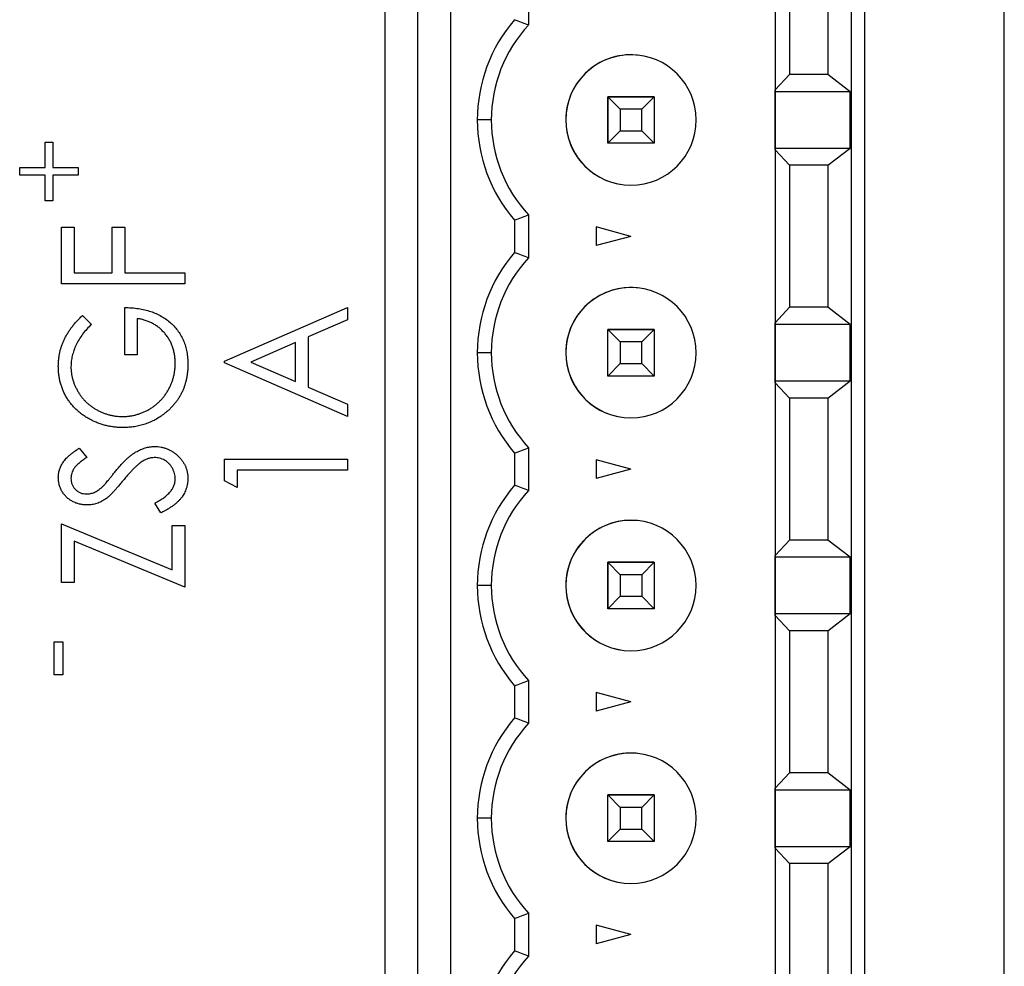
# Model space of a CAD drawing. Header units: millimetres. Extents: x 0 to 420, y 0 to 297.
# Tile 43 of 106: x 91 to 102, y 220 to 230. Entities that reach past the tile are written whole.
import ezdxf

# ---------------------------------------------------------------- set-up
doc = ezdxf.new("R2010")
doc.units = ezdxf.units.MM

msp = doc.modelspace()

# ---------------------------------------------------------------- linework, layer by layer
at = {"color": 7, "linetype": 'Continuous', "lineweight": 25}
for p, q in [((94.967, 246.173), (94.967, 210.173)), ((95.318, 246.123), (95.318, 210.123)), ((95.674, 210.123), (95.674, 246.123)), ((99.974, 246.123), (99.974, 210.123)), ((101.617, 210.173), (101.617, 246.173)), ((99.156, 245.623), (99.156, 210.623)), ((100.118, 213.623), (100.118, 242.623)), ((99.156, 231.551), (99.156, 229.695)), ((99.312, 231.386), (99.312, 229.861)), ((99.724, 231.386), (99.724, 229.861)), ((96.509, 230.853), (96.509, 230.393)), ((97.704, 230.067), (97.704, 230.067)), ((99.156, 229.695), (99.312, 229.861)), ((99.724, 229.861), (99.312, 229.861)), ((99.961, 229.676), (99.724, 229.861)), ((97.359, 229.623), (97.493, 229.489)), ((97.359, 229.123), (97.359, 229.623)), ((97.859, 229.623), (97.359, 229.623)), ((97.359, 229.623), (97.359, 229.623)), ((97.359, 229.623), (97.859, 229.623)), ((97.359, 229.623), (97.359, 229.123)), ((97.725, 229.489), (97.859, 229.623)), ((97.859, 229.623), (97.859, 229.123)), ((99.156, 229.676), (99.156, 229.695)), ((99.961, 229.676), (99.156, 229.676)), ((99.156, 229.071), (99.156, 229.676)), ((99.961, 229.071), (99.961, 229.676)), ((97.493, 229.489), (97.493, 229.257)), ((97.725, 229.489), (97.493, 229.489)), ((97.725, 229.257), (97.725, 229.489)), ((96.109, 229.373), (95.959, 229.373)), ((96.909, 229.373), (96.909, 229.373)), ((97.359, 229.123), (97.493, 229.257)), ((97.493, 229.257), (97.725, 229.257)), ((97.859, 229.123), (97.725, 229.257)), ((91.319, 228.862), (91.319, 229.136)), ((91.319, 229.136), (91.402, 229.136)), ((91.402, 229.136), (91.402, 228.862)), ((97.859, 229.123), (97.359, 229.123)), ((99.156, 229.051), (99.156, 229.071)), ((99.156, 229.071), (99.961, 229.071)), ((99.312, 228.886), (99.156, 229.051)), ((99.156, 229.051), (99.156, 227.195)), ((99.724, 228.886), (99.961, 229.071)), ((99.724, 228.886), (99.312, 228.886)), ((99.312, 228.886), (99.312, 227.361)), ((99.724, 228.886), (99.724, 227.361)), ((91.046, 228.779), (91.046, 228.862)), ((91.046, 228.862), (91.319, 228.862)), ((91.319, 228.779), (91.046, 228.779)), ((91.319, 228.506), (91.319, 228.779)), ((91.402, 228.862), (91.675, 228.862)), ((91.675, 228.779), (91.402, 228.779)), ((91.402, 228.779), (91.402, 228.506)), ((91.675, 228.862), (91.675, 228.779)), ((97.515, 228.679), (97.515, 228.679)), ((91.402, 228.506), (91.319, 228.506)), ((96.509, 228.353), (96.509, 227.893)), ((96.359, 228.296), (96.359, 227.95)), ((91.494, 227.612), (91.494, 228.223)), ((91.494, 228.223), (91.63, 228.223)), ((91.63, 228.223), (91.63, 227.731)), ((92.037, 227.731), (92.037, 228.223)), ((92.037, 228.223), (92.173, 228.223)), ((92.173, 228.223), (92.173, 227.731)), ((97.609, 228.123), (97.234, 228.224)), ((97.234, 228.224), (97.234, 228.023)), ((97.609, 228.123), (97.234, 228.023)), ((91.63, 227.731), (92.037, 227.731)), ((92.173, 227.731), (92.817, 227.731)), ((92.817, 227.731), (92.817, 227.612)), ((92.817, 227.612), (91.494, 227.612)), ((97.704, 227.567), (97.704, 227.567)), ((92.173, 226.849), (92.173, 227.358)), ((93.244, 226.781), (94.567, 227.358)), ((94.567, 227.358), (94.567, 227.227)), ((99.156, 227.195), (99.312, 227.361)), ((99.724, 227.361), (99.312, 227.361)), ((99.961, 227.176), (99.724, 227.361)), ((91.72, 227.273), (91.817, 227.178)), ((92.308, 227.239), (92.308, 226.849)), ((94.567, 227.227), (94.143, 227.042)), ((99.156, 227.176), (99.156, 227.195)), ((97.359, 227.123), (97.493, 226.989)), ((97.859, 227.123), (97.359, 227.123)), ((97.359, 226.623), (97.359, 227.123)), ((97.359, 226.623), (97.359, 227.123)), ((97.359, 227.123), (97.359, 227.123)), ((97.359, 227.123), (97.859, 227.123)), ((97.725, 226.989), (97.859, 227.123)), ((97.859, 227.123), (97.859, 226.623)), ((99.961, 227.176), (99.156, 227.176)), ((99.156, 226.571), (99.156, 227.176)), ((99.961, 226.571), (99.961, 227.176)), ((94.008, 226.983), (93.526, 226.773)), ((94.008, 226.563), (94.008, 226.983)), ((94.143, 227.042), (94.143, 226.504)), ((97.725, 226.989), (97.493, 226.989)), ((97.493, 226.989), (97.493, 226.757)), ((97.725, 226.757), (97.725, 226.989)), ((96.109, 226.873), (95.959, 226.873)), ((96.909, 226.873), (96.909, 226.873)), ((92.308, 226.849), (92.173, 226.849)), ((93.244, 226.764), (93.244, 226.781)), ((94.567, 226.188), (93.244, 226.764)), ((93.526, 226.773), (94.008, 226.563)), ((97.359, 226.623), (97.493, 226.757)), ((97.493, 226.757), (97.725, 226.757)), ((97.859, 226.623), (97.725, 226.757)), ((97.859, 226.623), (97.359, 226.623)), ((99.156, 226.551), (99.156, 226.571)), ((99.156, 226.571), (99.961, 226.571)), ((99.724, 226.386), (99.961, 226.571)), ((94.143, 226.504), (94.567, 226.319)), ((99.156, 226.551), (99.156, 224.695)), ((99.312, 226.386), (99.156, 226.551)), ((99.312, 226.386), (99.312, 224.861)), ((99.724, 226.386), (99.312, 226.386)), ((99.724, 226.386), (99.724, 224.861)), ((94.567, 226.319), (94.567, 226.188)), ((97.515, 226.179), (97.515, 226.179)), ((91.684, 225.849), (91.766, 225.748)), ((96.509, 225.853), (96.509, 225.393)), ((93.244, 225.496), (93.244, 225.73)), ((93.244, 225.73), (94.567, 225.73)), ((94.567, 225.73), (94.567, 225.611)), ((96.359, 225.796), (96.359, 225.45)), ((97.609, 225.623), (97.234, 225.724)), ((97.234, 225.724), (97.234, 225.523)), ((94.567, 225.611), (93.38, 225.611)), ((93.38, 225.611), (93.38, 225.425)), ((97.609, 225.623), (97.234, 225.523)), ((93.38, 225.425), (93.244, 225.496)), ((92.562, 225.153), (92.495, 225.258)), ((91.494, 224.407), (91.494, 225.035)), ((91.494, 225.035), (92.682, 224.542)), ((92.682, 224.542), (92.682, 225.018)), ((92.682, 225.018), (92.817, 225.018)), ((92.817, 225.018), (92.817, 224.356)), ((97.704, 225.067), (97.704, 225.067)), ((99.156, 224.695), (99.312, 224.861)), ((99.724, 224.861), (99.312, 224.861)), ((99.961, 224.676), (99.724, 224.861)), ((92.817, 224.356), (91.63, 224.848)), ((91.63, 224.848), (91.63, 224.407)), ((99.156, 224.676), (99.156, 224.695)), ((99.961, 224.676), (99.156, 224.676)), ((99.156, 224.071), (99.156, 224.676)), ((99.961, 224.071), (99.961, 224.676)), ((97.359, 224.623), (97.493, 224.489)), ((97.859, 224.623), (97.359, 224.623)), ((97.359, 224.123), (97.359, 224.623)), ((97.359, 224.623), (97.359, 224.123)), ((97.359, 224.623), (97.359, 224.623)), ((97.359, 224.623), (97.859, 224.623)), ((97.725, 224.489), (97.859, 224.623)), ((97.859, 224.623), (97.859, 224.123)), ((97.725, 224.489), (97.493, 224.489)), ((97.493, 224.489), (97.493, 224.257)), ((97.725, 224.489), (97.725, 224.257)), ((91.63, 224.407), (91.494, 224.407)), ((96.109, 224.373), (95.959, 224.373)), ((96.909, 224.373), (96.909, 224.373)), ((97.359, 224.123), (97.493, 224.257)), ((97.493, 224.257), (97.725, 224.257)), ((97.859, 224.123), (97.725, 224.257)), ((97.859, 224.123), (97.359, 224.123)), ((99.156, 224.051), (99.156, 224.071)), ((99.156, 224.071), (99.961, 224.071)), ((99.312, 223.886), (99.156, 224.051)), ((99.156, 224.051), (99.156, 222.195)), ((99.724, 223.886), (99.961, 224.071)), ((99.724, 223.886), (99.312, 223.886)), ((99.312, 223.886), (99.312, 222.361)), ((99.724, 223.886), (99.724, 222.361)), ((91.414, 223.413), (91.414, 223.769)), ((91.414, 223.769), (91.509, 223.769)), ((91.509, 223.769), (91.509, 223.413)), ((97.515, 223.679), (97.515, 223.679)), ((91.509, 223.413), (91.414, 223.413)), ((96.359, 223.296), (96.359, 222.95)), ((96.509, 223.353), (96.509, 222.893)), ((97.609, 223.123), (97.234, 223.224)), ((97.234, 223.224), (97.234, 223.023)), ((97.609, 223.123), (97.234, 223.023)), ((97.704, 222.567), (97.704, 222.567)), ((99.156, 222.195), (99.312, 222.361)), ((99.724, 222.361), (99.312, 222.361)), ((99.961, 222.176), (99.724, 222.361)), ((97.359, 222.123), (97.493, 221.989)), ((97.359, 221.623), (97.359, 222.123)), ((97.859, 222.123), (97.359, 222.123)), ((97.359, 222.123), (97.359, 222.123)), ((97.359, 222.123), (97.859, 222.123)), ((97.359, 221.623), (97.359, 222.123)), ((97.725, 221.989), (97.859, 222.123)), ((97.859, 222.123), (97.859, 221.623)), ((99.156, 222.176), (99.156, 222.195)), ((99.961, 222.176), (99.156, 222.176)), ((99.156, 221.571), (99.156, 222.176)), ((99.961, 221.571), (99.961, 222.176)), ((97.493, 221.989), (97.493, 221.757)), ((97.725, 221.989), (97.493, 221.989)), ((97.725, 221.757), (97.725, 221.989)), ((96.109, 221.873), (95.959, 221.873)), ((96.909, 221.873), (96.909, 221.873)), ((97.359, 221.623), (97.493, 221.757)), ((97.493, 221.757), (97.725, 221.757)), ((97.859, 221.623), (97.725, 221.757)), ((97.859, 221.623), (97.359, 221.623)), ((99.156, 221.551), (99.156, 221.571)), ((99.156, 221.571), (99.961, 221.571)), ((99.312, 221.386), (99.156, 221.551)), ((99.156, 221.551), (99.156, 219.695)), ((99.724, 221.386), (99.961, 221.571)), ((99.724, 221.386), (99.312, 221.386)), ((99.312, 221.386), (99.312, 219.861)), ((99.724, 221.386), (99.724, 219.861)), ((97.515, 221.179), (97.515, 221.179)), ((96.509, 220.853), (96.509, 220.393)), ((96.359, 220.796), (96.359, 220.45)), ((97.609, 220.623), (97.234, 220.724)), ((97.234, 220.724), (97.234, 220.523)), ((97.609, 220.623), (97.234, 220.523))]:
    msp.add_line(p, q, dxfattribs=at)
for centre, radius, start, end in [((97.609, 229.373), 1.65, 139.2509, 180), ((97.609, 229.373), 1.5, 137.1666, 180), ((97.609, 229.373), 0.7, 360, 180), ((97.609, 229.373), 0.7, 82.2325, 180), ((97.609, 229.373), 1.65, 180, 220.7491), ((97.609, 229.373), 1.5, 180, 222.8334), ((97.609, 229.373), 0.7, 180, 360), ((97.609, 229.373), 0.7, 180, 262.2325), ((97.609, 226.873), 1.65, 139.2509, 180), ((97.609, 226.873), 1.5, 137.1666, 180), ((97.609, 226.873), 0.7, 360, 180), ((97.609, 226.873), 0.7, 82.2325, 180), ((97.609, 226.873), 1.65, 180, 220.7491), ((97.609, 226.873), 1.5, 180, 222.8334), ((97.609, 226.873), 0.7, 180, 360), ((97.609, 226.873), 0.7, 180, 262.2325), ((97.609, 224.373), 1.65, 139.2509, 180), ((97.609, 224.373), 1.5, 137.1666, 180), ((97.609, 224.373), 0.7, 360, 180), ((97.609, 224.373), 0.7, 82.2325, 180), ((97.609, 224.373), 1.65, 180, 220.7491), ((97.609, 224.373), 1.5, 180, 222.8334), ((97.609, 224.373), 0.7, 180, 360), ((97.609, 224.373), 0.7, 180, 262.2325), ((97.609, 221.873), 1.65, 139.2509, 180), ((97.609, 221.873), 1.5, 137.1666, 180), ((97.609, 221.873), 0.7, 360, 180), ((97.609, 221.873), 0.7, 82.2325, 180), ((97.609, 221.873), 1.65, 180, 220.7491), ((97.609, 221.873), 1.5, 180, 222.8334), ((97.609, 221.873), 0.7, 180, 360), ((97.609, 221.873), 0.7, 180, 262.2325), ((97.609, 219.373), 1.65, 139.2509, 180), ((97.609, 219.373), 1.5, 137.1666, 180)]:
    msp.add_arc(centre, radius, start, end, dxfattribs=at)
for points in [[(96.509, 230.393), (96.459, 230.412), (96.409, 230.431), (96.359, 230.45)], [(96.359, 228.296), (96.409, 228.315), (96.459, 228.334), (96.509, 228.353)], [(96.509, 227.893), (96.459, 227.912), (96.409, 227.931), (96.359, 227.95)], [(96.359, 225.796), (96.409, 225.815), (96.459, 225.834), (96.509, 225.853)], [(96.509, 225.393), (96.459, 225.412), (96.409, 225.431), (96.359, 225.45)], [(96.359, 223.296), (96.409, 223.315), (96.459, 223.334), (96.509, 223.353)], [(96.509, 222.893), (96.459, 222.912), (96.409, 222.931), (96.359, 222.95)], [(96.359, 220.796), (96.409, 220.815), (96.459, 220.834), (96.509, 220.853)], [(96.509, 220.393), (96.459, 220.412), (96.409, 220.431), (96.359, 220.45)]]:
    msp.add_open_spline(points, degree=3, dxfattribs=at)
for points, knots in [([(92.173, 227.358), (92.198, 227.358), (92.248, 227.356), (92.32, 227.348), (92.388, 227.335), (92.452, 227.317), (92.512, 227.294), (92.568, 227.265), (92.621, 227.231), (92.668, 227.193), (92.711, 227.15), (92.749, 227.103), (92.781, 227.053), (92.807, 226.999), (92.827, 226.942), (92.841, 226.881), (92.85, 226.817), (92.851, 226.773), (92.851, 226.751)], [0, 0, 0, 0, 0.073867, 0.144522, 0.211791, 0.276489, 0.339083, 0.400258, 0.460177, 0.520194, 0.579322, 0.637323, 0.694965, 0.752566, 0.811419, 0.87164, 0.934384, 1, 1, 1, 1]), ([(91.46, 226.725), (91.461, 226.738), (91.461, 226.763), (91.464, 226.8), (91.469, 226.837), (91.475, 226.873), (91.484, 226.908), (91.495, 226.943), (91.507, 226.978), (91.522, 227.012), (91.539, 227.045), (91.558, 227.078), (91.579, 227.112), (91.602, 227.144), (91.628, 227.177), (91.657, 227.209), (91.687, 227.242), (91.709, 227.263), (91.72, 227.273)], [0, 0, 0, 0, 0.0602036, 0.1201411, 0.179121, 0.2377236, 0.2962097, 0.3546634, 0.4128493, 0.4718916, 0.5315934, 0.5925176, 0.6554131, 0.7200994, 0.7867494, 0.8555214, 0.9265748, 1, 1, 1, 1]), ([(92.716, 226.759), (92.715, 226.775), (92.714, 226.806), (92.709, 226.851), (92.7, 226.894), (92.688, 226.936), (92.672, 226.976), (92.652, 227.013), (92.629, 227.049), (92.603, 227.083), (92.573, 227.114), (92.542, 227.143), (92.508, 227.167), (92.472, 227.189), (92.434, 227.207), (92.394, 227.221), (92.352, 227.233), (92.323, 227.237), (92.308, 227.239)], [0, 0, 0, 0, 0.067961, 0.133633, 0.197438, 0.259579, 0.321561, 0.382995, 0.444612, 0.506931, 0.569085, 0.62994, 0.690332, 0.750208, 0.810958, 0.872254, 0.935348, 1, 1, 1, 1]), ([(91.817, 227.178), (91.799, 227.161), (91.765, 227.128), (91.721, 227.074), (91.683, 227.018), (91.651, 226.959), (91.627, 226.9), (91.609, 226.841), (91.598, 226.783), (91.597, 226.744), (91.596, 226.725)], [0, 0, 0, 0, 0.139721, 0.274607, 0.405509, 0.533755, 0.657714, 0.775781, 0.889741, 1, 1, 1, 1]), ([(92.155, 226.069), (92.14, 226.069), (92.109, 226.07), (92.063, 226.074), (92.018, 226.081), (91.974, 226.09), (91.93, 226.102), (91.888, 226.117), (91.846, 226.134), (91.805, 226.154), (91.766, 226.176), (91.729, 226.201), (91.693, 226.227), (91.661, 226.255), (91.63, 226.285), (91.602, 226.318), (91.575, 226.352), (91.551, 226.388), (91.53, 226.426), (91.511, 226.465), (91.496, 226.506), (91.483, 226.547), (91.473, 226.59), (91.466, 226.634), (91.461, 226.679), (91.461, 226.71), (91.46, 226.725)], [0, 0, 0, 0, 0.043752, 0.086902, 0.1296, 0.171756, 0.214081, 0.256123, 0.298672, 0.341237, 0.38374, 0.425368, 0.466369, 0.506879, 0.547294, 0.587618, 0.628025, 0.668757, 0.709595, 0.750053, 0.790569, 0.831201, 0.872251, 0.914042, 0.956496, 1, 1, 1, 1]), ([(91.596, 226.725), (91.596, 226.713), (91.597, 226.69), (91.601, 226.655), (91.606, 226.621), (91.615, 226.587), (91.625, 226.553), (91.638, 226.52), (91.654, 226.488), (91.671, 226.456), (91.691, 226.425), (91.712, 226.396), (91.735, 226.368), (91.76, 226.342), (91.787, 226.318), (91.815, 226.296), (91.845, 226.276), (91.876, 226.258), (91.909, 226.241), (91.942, 226.227), (91.976, 226.215), (92.01, 226.205), (92.044, 226.197), (92.079, 226.192), (92.114, 226.188), (92.138, 226.188), (92.15, 226.188)], [0, 0, 0, 0, 0.04086, 0.081623, 0.122417, 0.162865, 0.203767, 0.245308, 0.287383, 0.330177, 0.37301, 0.415276, 0.457228, 0.499021, 0.540647, 0.582301, 0.624179, 0.666896, 0.709514, 0.751644, 0.79304, 0.834649, 0.875558, 0.916866, 0.958212, 1, 1, 1, 1]), ([(92.15, 226.188), (92.162, 226.188), (92.187, 226.188), (92.223, 226.192), (92.259, 226.198), (92.294, 226.206), (92.329, 226.217), (92.363, 226.23), (92.397, 226.245), (92.431, 226.262), (92.463, 226.282), (92.494, 226.303), (92.522, 226.327), (92.549, 226.352), (92.575, 226.378), (92.598, 226.407), (92.62, 226.438), (92.64, 226.47), (92.657, 226.503), (92.673, 226.537), (92.686, 226.572), (92.697, 226.608), (92.705, 226.645), (92.711, 226.682), (92.715, 226.721), (92.715, 226.746), (92.716, 226.759)], [0, 0, 0, 0, 0.040913, 0.081723, 0.122258, 0.162728, 0.203318, 0.244385, 0.28603, 0.328182, 0.370467, 0.412394, 0.453492, 0.494597, 0.535891, 0.577176, 0.619032, 0.661219, 0.703509, 0.745546, 0.78755, 0.829276, 0.871256, 0.913546, 0.956421, 1, 1, 1, 1]), ([(92.851, 226.751), (92.851, 226.737), (92.851, 226.71), (92.848, 226.669), (92.843, 226.63), (92.836, 226.592), (92.827, 226.555), (92.816, 226.519), (92.804, 226.484), (92.789, 226.45), (92.772, 226.417), (92.754, 226.386), (92.733, 226.355), (92.711, 226.326), (92.686, 226.297), (92.66, 226.27), (92.631, 226.244), (92.611, 226.228), (92.601, 226.22)], [0, 0, 0, 0, 0.06786, 0.134132, 0.198965, 0.262597, 0.325146, 0.3865, 0.447578, 0.507762, 0.567858, 0.627895, 0.688079, 0.748875, 0.810239, 0.872356, 0.935747, 1, 1, 1, 1]), ([(92.601, 226.22), (92.585, 226.208), (92.553, 226.184), (92.502, 226.153), (92.448, 226.127), (92.393, 226.106), (92.337, 226.089), (92.278, 226.077), (92.217, 226.071), (92.176, 226.07), (92.155, 226.069)], [0, 0, 0, 0, 0.1259298, 0.2503847, 0.3727417, 0.4953966, 0.6185375, 0.7431898, 0.8700212, 1, 1, 1, 1]), ([(91.46, 225.531), (91.461, 225.545), (91.462, 225.573), (91.472, 225.615), (91.486, 225.654), (91.504, 225.686), (91.521, 225.711), (91.537, 225.73), (91.556, 225.749), (91.577, 225.768), (91.6, 225.788), (91.626, 225.808), (91.654, 225.828), (91.674, 225.842), (91.684, 225.849)], [0, 0, 0, 0, 0.103783, 0.205842, 0.309492, 0.415873, 0.47242, 0.532532, 0.597941, 0.667983, 0.743273, 0.823515, 0.908976, 1, 1, 1, 1]), ([(92.066, 225.59), (92.077, 225.603), (92.097, 225.628), (92.128, 225.663), (92.157, 225.694), (92.186, 225.723), (92.214, 225.749), (92.241, 225.771), (92.267, 225.791), (92.3, 225.812), (92.342, 225.833), (92.392, 225.852), (92.443, 225.863), (92.476, 225.865), (92.493, 225.866)], [0, 0, 0, 0, 0.093743, 0.181579, 0.264291, 0.34161, 0.413299, 0.480203, 0.542183, 0.599072, 0.705669, 0.807053, 0.904504, 1, 1, 1, 1]), ([(92.493, 225.866), (92.505, 225.865), (92.528, 225.865), (92.563, 225.86), (92.596, 225.852), (92.628, 225.841), (92.659, 225.827), (92.689, 225.809), (92.718, 225.789), (92.745, 225.766), (92.769, 225.74), (92.791, 225.713), (92.81, 225.684), (92.825, 225.654), (92.837, 225.622), (92.845, 225.59), (92.85, 225.555), (92.851, 225.532), (92.851, 225.521)], [0, 0, 0, 0, 0.0643697, 0.1273507, 0.1889301, 0.2503955, 0.311598, 0.3737414, 0.4370033, 0.5023283, 0.5674945, 0.6302997, 0.6920622, 0.7525836, 0.8130193, 0.8740107, 0.9361097, 1, 1, 1, 1]), ([(91.766, 225.748), (91.757, 225.743), (91.741, 225.732), (91.719, 225.716), (91.698, 225.7), (91.68, 225.685), (91.664, 225.671), (91.65, 225.657), (91.638, 225.644), (91.626, 225.627), (91.614, 225.606), (91.604, 225.58), (91.597, 225.553), (91.597, 225.534), (91.596, 225.524)], [0, 0, 0, 0, 0.102518, 0.196836, 0.284286, 0.364276, 0.43772, 0.504015, 0.563384, 0.616213, 0.713942, 0.809028, 0.904169, 1, 1, 1, 1]), ([(92.491, 225.747), (92.48, 225.746), (92.458, 225.745), (92.425, 225.737), (92.392, 225.724), (92.372, 225.711), (92.361, 225.705)], [0, 0, 0, 0, 0.238423, 0.481069, 0.733042, 1, 1, 1, 1]), ([(92.716, 225.516), (92.715, 225.527), (92.715, 225.547), (92.708, 225.577), (92.699, 225.607), (92.685, 225.634), (92.669, 225.66), (92.649, 225.683), (92.627, 225.703), (92.602, 225.719), (92.576, 225.731), (92.548, 225.74), (92.52, 225.746), (92.501, 225.746), (92.491, 225.747)], [0, 0, 0, 0, 0.086803, 0.172059, 0.257306, 0.344421, 0.430701, 0.513679, 0.596096, 0.678464, 0.759624, 0.839952, 0.919111, 1, 1, 1, 1]), ([(92.361, 225.705), (92.354, 225.7), (92.338, 225.689), (92.315, 225.67), (92.29, 225.648), (92.264, 225.623), (92.237, 225.595), (92.209, 225.564), (92.18, 225.531), (92.161, 225.507), (92.151, 225.495)], [0, 0, 0, 0, 0.0922154, 0.1931234, 0.303016, 0.4227346, 0.5524795, 0.6917527, 0.8406673, 1, 1, 1, 1]), ([(91.769, 225.238), (91.755, 225.238), (91.728, 225.239), (91.687, 225.247), (91.649, 225.258), (91.612, 225.275), (91.579, 225.296), (91.549, 225.32), (91.522, 225.349), (91.5, 225.382), (91.483, 225.417), (91.47, 225.454), (91.462, 225.492), (91.461, 225.518), (91.46, 225.531)], [0, 0, 0, 0, 0.08828, 0.174397, 0.25839, 0.342506, 0.42517, 0.506808, 0.588159, 0.670785, 0.753361, 0.834865, 0.916697, 1, 1, 1, 1]), ([(91.596, 225.524), (91.597, 225.513), (91.598, 225.49), (91.607, 225.457), (91.622, 225.428), (91.644, 225.403), (91.669, 225.383), (91.698, 225.367), (91.73, 225.358), (91.752, 225.357), (91.764, 225.357)], [0, 0, 0, 0, 0.133455, 0.259416, 0.380185, 0.504383, 0.62823, 0.748999, 0.871528, 1, 1, 1, 1]), ([(91.935, 225.434), (91.937, 225.436), (91.943, 225.442), (91.953, 225.453), (91.966, 225.468), (91.981, 225.486), (91.999, 225.507), (92.019, 225.532), (92.042, 225.56), (92.058, 225.58), (92.066, 225.59)], [0, 0, 0, 0, 0.0530393, 0.1262884, 0.2188716, 0.3344573, 0.4694092, 0.6257384, 0.8022669, 1, 1, 1, 1]), ([(92.151, 225.495), (92.141, 225.482), (92.122, 225.459), (92.094, 225.426), (92.068, 225.397), (92.044, 225.371), (92.023, 225.349), (92.004, 225.33), (91.987, 225.315), (91.976, 225.307), (91.971, 225.303)], [0, 0, 0, 0, 0.179531, 0.344499, 0.49212, 0.62537, 0.742105, 0.843182, 0.929541, 1, 1, 1, 1]), ([(92.495, 225.258), (92.512, 225.267), (92.546, 225.285), (92.591, 225.314), (92.629, 225.345), (92.66, 225.377), (92.685, 225.41), (92.703, 225.444), (92.714, 225.48), (92.715, 225.504), (92.716, 225.516)], [0, 0, 0, 0, 0.165307, 0.315251, 0.451801, 0.576089, 0.690151, 0.796612, 0.898685, 1, 1, 1, 1]), ([(92.851, 225.521), (92.851, 225.511), (92.851, 225.493), (92.847, 225.467), (92.842, 225.44), (92.835, 225.415), (92.826, 225.39), (92.814, 225.366), (92.801, 225.342), (92.785, 225.319), (92.767, 225.297), (92.746, 225.275), (92.722, 225.253), (92.696, 225.232), (92.666, 225.212), (92.634, 225.192), (92.599, 225.172), (92.575, 225.16), (92.562, 225.153)], [0, 0, 0, 0, 0.055096, 0.109462, 0.163344, 0.216795, 0.269908, 0.323706, 0.378534, 0.43428, 0.492047, 0.553295, 0.617618, 0.685653, 0.757861, 0.834237, 0.914657, 1, 1, 1, 1]), ([(91.764, 225.357), (91.771, 225.357), (91.785, 225.357), (91.806, 225.361), (91.827, 225.366), (91.847, 225.373), (91.869, 225.383), (91.89, 225.397), (91.912, 225.414), (91.927, 225.427), (91.935, 225.434)], [0, 0, 0, 0, 0.110397, 0.22189, 0.331198, 0.444121, 0.563106, 0.695029, 0.839744, 1, 1, 1, 1]), ([(91.971, 225.303), (91.963, 225.298), (91.947, 225.288), (91.923, 225.274), (91.899, 225.263), (91.874, 225.254), (91.848, 225.247), (91.822, 225.242), (91.796, 225.239), (91.778, 225.238), (91.769, 225.238)], [0, 0, 0, 0, 0.1308607, 0.2576875, 0.3822691, 0.5058294, 0.6283475, 0.7515573, 0.8754855, 1, 1, 1, 1])]:
    msp.add_open_spline(points, degree=3, knots=knots, dxfattribs=at)

doc.saveas('drawing.dxf')
